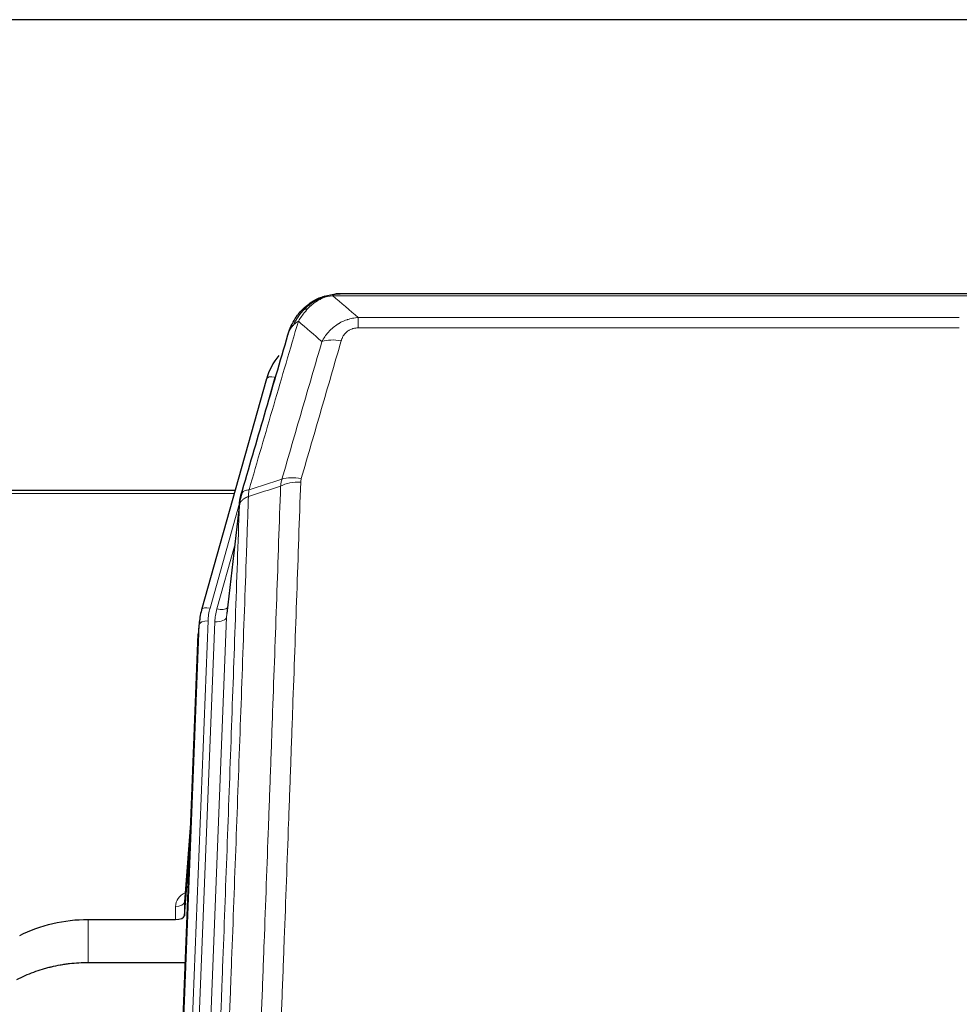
# Model space of a CAD drawing. Header units: inches. Extents: x 0 to 23760, y -13 to 16800.
# Tile 20 of 209: x 2748 to 3069, y 8095 to 8431. Entities that reach past the tile are written whole.
import ezdxf

# ---------------------------------------------------------------- set-up
doc = ezdxf.new("R2010")
doc.units = ezdxf.units.IN
doc.layers.add('254', color=7, linetype='Continuous', true_color=0xffffff)

msp = doc.modelspace()

# ---------------------------------------------------------------- linework, layer by layer
at = {"layer": '254', "color": 2, "linetype": 'Continuous', "lineweight": 25}
for p, q in [((3860.308, 8431.154), (2485.308, 8431.154)), ((2850.805, 8336.051), (2850.705, 8336.023)), ((3075.868, 8337.528), (2857.747, 8337.528)), ((2832.754, 8308.436), (2810.58, 8229.55)), ((2822.027, 8270.265), (2687.808, 8270.265)), ((2823.616, 8266.749), (2819.201, 8228.23)), ((2810.58, 8229.55), (2810.561, 8229.453)), ((2809.899, 8226.087), (2809.525, 8222.829)), ((2796.286, 7888.042), (2809.403, 8221.244)), ((2806.912, 8157.972), (2804.705, 8129.773)), ((2804.709, 8125.017), (2806.532, 8148.298)), ((2804.698, 8129.593), (2804.709, 8125.017)), ((2771.808, 8123.766), (2801.71, 8123.766)), ((2804.982, 8108.956), (2771.808, 8108.956))]:
    msp.add_line(p, q, dxfattribs=at)
at = {"layer": '254', "color": 110, "linetype": 'Continuous', "lineweight": 13}
for p, q in [((2850.705, 8336.023), (2850.637, 8335.866)), ((3078.21, 8336.865), (2855.405, 8336.865)), ((2864.136, 8329.397), (3069.479, 8329.397)), ((2864.136, 8329.397), (2864.136, 8325.864)), ((3069.479, 8325.864), (2864.136, 8325.864)), ((2835.642, 8309.009), (2830.917, 8292.198)), ((2821.74, 8269.235), (2687.808, 8269.235)), ((2823.541, 8265.957), (2813.468, 8230.123)), ((2823.487, 8265.237), (2819.11, 8227.056)), ((2821.841, 8251.268), (2815.816, 8229.831)), ((2812.771, 8225.722), (2799.66, 7892.7)), ((2802.052, 7893.536), (2815.118, 8225.43)), ((2819.11, 8227.056), (2806.044, 7895.162)), ((2796.666, 7891.48), (2809.777, 8224.502)), ((2809.777, 8224.502), (2809.403, 8221.244)), ((2806.905, 8157.781), (2804.698, 8129.593)), ((2801.71, 8123.766), (2801.7, 8128.182)), ((2771.808, 8123.766), (2771.808, 8108.956))]:
    msp.add_line(p, q, dxfattribs=at)
for centre, major_axis, ratio, start_param, end_param in [((2858.289, 8315.642), (-9.598, 2.808), 0.562843, 4.8755761, 5.6185342), ((2835.642, 8307.624), (-2.888, 0.812), 0.4480327, 4.837666, 6.2831701), ((2844.441, 8267.587), (9.994, -0.345), 0.559112, 1.5901207, 2.34753), ((2844.628, 8268.759), (9.604, -2.788), 0.5442898, 1.7274916, 2.473129), ((2813.468, 8228.738), (-2.888, 0.812), 0.4480327, 4.837666, 6.2831701), ((2836.789, 8224.972), (24.033, -0.038), 0.8858289, 2.8989744, 3.1081259), ((2839.136, 8224.679), (24.033, -0.038), 0.8858289, 2.8989744, 3.1081259), ((2815.816, 8231.678), (-3.851, 1.082), 0.4480327, 1.6960734, 2.8915811), ((2812.771, 8224.337), (-2.998, 0.118), 0.4614673, 4.7305545, 6.248991), ((2815.118, 8227.277), (-3.997, 0.157), 0.4614673, 1.5889619, 3.1073983), ((2807.703, 8128.182), (6.003, -0.046), 0.8757409, 2.0547277, 3.1504318), ((2801.7, 8129.637), (3, 0.007), 0.4848086, 4.7112485, 6.2484184)]:
    msp.add_ellipse(centre, major_axis=major_axis, ratio=ratio, start_param=start_param, end_param=end_param, dxfattribs=at)
at = {"layer": '254', "color": 2, "linetype": 'Continuous', "lineweight": 25}
for centre, major_axis, ratio, start_param, end_param in [((2858.949, 8302.423), (27.014, -0.465), 0.8900028, 2.5369186, 2.912319), ((2836.789, 8223.587), (27.027, -0.37), 0.8864308, 2.9096812, 3.1188327), ((2801.711, 8125.06), (-3, 0), 0.4313147, 1.5706417, 3.1078116)]:
    msp.add_ellipse(centre, major_axis=major_axis, ratio=ratio, start_param=start_param, end_param=end_param, dxfattribs=at)
for points, knots in [([(2845.593, 8332.14), (2845.779, 8332.335), (2845.968, 8332.525), (2846.74, 8333.268), (2847.35, 8333.785), (2848.62, 8334.723), (2849.279, 8335.144), (2850.181, 8335.637), (2850.408, 8335.754), (2850.637, 8335.866)], [0, 0, 0, 0, 0.125, 0.125, 0.5, 0.5, 0.875, 0.875, 1, 1, 1, 1]), ([(2850.637, 8335.866), (2851.094, 8336.089), (2851.558, 8336.289), (2853.429, 8336.99), (2854.865, 8337.296), (2856.276, 8337.385)], [0, 0, 0, 0, 0.25, 0.25, 1, 1, 1, 1]), ([(2850.805, 8336.051), (2851.383, 8336.302), (2851.971, 8336.521), (2852.652, 8336.735), (2852.739, 8336.762), (2852.827, 8336.788)], [0, 0, 0, 0, 0.8717446, 0.8717446, 1, 1, 1, 1]), ([(2857.947, 8337.525), (2857.933, 8337.526), (2857.905, 8337.526), (2857.863, 8337.527), (2857.822, 8337.527), (2857.783, 8337.528), (2857.745, 8337.528), (2857.707, 8337.528), (2857.671, 8337.527), (2857.636, 8337.527), (2857.601, 8337.526), (2857.568, 8337.526), (2857.536, 8337.525), (2857.505, 8337.524), (2857.475, 8337.523), (2857.446, 8337.522), (2857.418, 8337.521), (2857.391, 8337.52), (2857.366, 8337.519), (2857.341, 8337.518), (2857.317, 8337.517), (2857.295, 8337.516), (2857.273, 8337.514), (2857.253, 8337.513), (2857.233, 8337.512), (2857.215, 8337.511), (2857.197, 8337.51), (2857.181, 8337.509), (2857.166, 8337.508), (2857.152, 8337.507), (2857.139, 8337.506), (2857.126, 8337.505), (2857.115, 8337.504), (2857.105, 8337.503), (2857.097, 8337.503), (2857.089, 8337.502), (2857.082, 8337.502), (2857.076, 8337.501), (2857.071, 8337.501), (2857.059, 8337.5), (2857.038, 8337.498), (2857.009, 8337.496), (2856.981, 8337.493), (2856.952, 8337.49), (2856.924, 8337.487), (2856.897, 8337.485), (2856.869, 8337.482), (2856.842, 8337.479), (2856.816, 8337.475), (2856.79, 8337.472), (2856.764, 8337.469), (2856.738, 8337.466), (2856.713, 8337.462), (2856.688, 8337.459), (2856.663, 8337.456), (2856.639, 8337.452), (2856.615, 8337.448), (2856.591, 8337.445), (2856.568, 8337.441), (2856.545, 8337.437), (2856.522, 8337.434), (2856.5, 8337.43), (2856.478, 8337.426), (2856.456, 8337.422), (2856.435, 8337.418), (2856.414, 8337.414), (2856.393, 8337.41), (2856.372, 8337.406), (2856.352, 8337.402), (2856.333, 8337.398), (2856.313, 8337.394), (2856.294, 8337.389), (2856.282, 8337.387), (2856.276, 8337.385)], [0, 0, 0, 0, 0.0247661, 0.0489206, 0.0724636, 0.0953949, 0.1177147, 0.1394229, 0.1605195, 0.1810045, 0.2008779, 0.2201398, 0.23879, 0.2568287, 0.2742558, 0.2910713, 0.3072753, 0.3228676, 0.3378484, 0.3522176, 0.3659752, 0.3791212, 0.3916556, 0.4035785, 0.4148897, 0.4255894, 0.4356775, 0.445154, 0.454019, 0.4622723, 0.4699141, 0.4769443, 0.4833629, 0.48917, 0.4943654, 0.4989493, 0.5029216, 0.5062824, 0.5090316, 0.5111692, 0.5284651, 0.5456049, 0.5625886, 0.5794163, 0.5960881, 0.612604, 0.6289642, 0.6451687, 0.6612176, 0.6771111, 0.6928491, 0.7084319, 0.7238594, 0.7391318, 0.7542492, 0.7692118, 0.7840195, 0.7986726, 0.8131712, 0.8275153, 0.8417051, 0.8557408, 0.8696224, 0.8833501, 0.8969241, 0.9103445, 0.9236114, 0.936725, 0.9496856, 0.9624932, 0.975148, 0.9876502, 1, 1, 1, 1]), ([(2844.608, 8331.655), (2844.825, 8331.89), (2845.049, 8332.119), (2845.922, 8332.969), (2846.613, 8333.55), (2847.34, 8334.076)], [0, 0, 0, 0, 0.2626999, 0.2626999, 1, 1, 1, 1]), ([(2840.725, 8325.231), (2841.337, 8326.971), (2842.233, 8328.66), (2843.763, 8330.695), (2844.173, 8331.186), (2844.608, 8331.655)], [0, 0, 0, 0, 0.75, 0.75, 1, 1, 1, 1]), ([(2844.228, 8331.185), (2844.285, 8331.288), (2844.354, 8331.391), (2844.49, 8331.546), (2844.546, 8331.602), (2844.608, 8331.655)], [0, 0, 0, 0, 0.6295096, 0.6295096, 1, 1, 1, 1]), ([(2840.086, 8323.457), (2840.092, 8323.479), (2840.103, 8323.523), (2840.122, 8323.589), (2840.14, 8323.654), (2840.158, 8323.72), (2840.177, 8323.785), (2840.196, 8323.85), (2840.215, 8323.914), (2840.234, 8323.978), (2840.253, 8324.042), (2840.272, 8324.106), (2840.292, 8324.169), (2840.312, 8324.232), (2840.332, 8324.295), (2840.352, 8324.357), (2840.372, 8324.419), (2840.392, 8324.481), (2840.413, 8324.543), (2840.434, 8324.604), (2840.454, 8324.665), (2840.475, 8324.726), (2840.496, 8324.786), (2840.518, 8324.847), (2840.539, 8324.906), (2840.56, 8324.966), (2840.582, 8325.025), (2840.604, 8325.084), (2840.626, 8325.143), (2840.648, 8325.202), (2840.67, 8325.26), (2840.692, 8325.318), (2840.714, 8325.375), (2840.737, 8325.433), (2840.759, 8325.49), (2840.782, 8325.546), (2840.805, 8325.603), (2840.827, 8325.659), (2840.85, 8325.715), (2840.873, 8325.77), (2840.897, 8325.826), (2840.92, 8325.881), (2840.943, 8325.935), (2840.966, 8325.99), (2840.99, 8326.044), (2841.013, 8326.098), (2841.037, 8326.152), (2841.061, 8326.205), (2841.085, 8326.258), (2841.108, 8326.311), (2841.132, 8326.363), (2841.156, 8326.415), (2841.18, 8326.467), (2841.205, 8326.519), (2841.229, 8326.57), (2841.253, 8326.622), (2841.277, 8326.672), (2841.302, 8326.723), (2841.326, 8326.773), (2841.351, 8326.823), (2841.375, 8326.873), (2841.4, 8326.922), (2841.424, 8326.971), (2841.449, 8327.02), (2841.474, 8327.069), (2841.498, 8327.117), (2841.517, 8327.153), (2841.527, 8327.173), (2841.529, 8327.177)], [0, 0, 0, 0, 0.0171812, 0.0343046, 0.0513704, 0.0683783, 0.0853286, 0.1022212, 0.119056, 0.1358331, 0.1525524, 0.1692141, 0.185818, 0.2023642, 0.2188526, 0.2352834, 0.2516564, 0.2679717, 0.2842292, 0.3004291, 0.3165712, 0.3326555, 0.3486822, 0.3646511, 0.3805623, 0.3964158, 0.4122116, 0.4279496, 0.4436299, 0.4592525, 0.4748173, 0.4903244, 0.5057738, 0.5211655, 0.5364994, 0.5517757, 0.5669942, 0.5821549, 0.597258, 0.6123033, 0.6272909, 0.6422208, 0.6570929, 0.6719073, 0.686664, 0.701363, 0.7160042, 0.7305878, 0.7451136, 0.7595816, 0.773992, 0.7883446, 0.8026395, 0.8168767, 0.8310561, 0.8451778, 0.8592418, 0.8732481, 0.8871967, 0.9010875, 0.9149206, 0.928696, 0.9424136, 0.9560736, 0.9696758, 0.9832203, 0.996707, 1, 1, 1, 1]), ([(2824.043, 8268.687), (2826.729, 8277.899), (2829.409, 8287.068), (2833.419, 8300.761), (2834.755, 8305.315), (2837.423, 8314.402), (2838.755, 8318.935), (2840.086, 8323.457)], [0, 0, 0, 0, 0.5, 0.5, 0.75, 0.75, 1, 1, 1, 1]), ([(2840.086, 8323.457), (2840.17, 8323.918), (2840.312, 8324.368), (2840.575, 8324.947), (2840.647, 8325.09), (2840.725, 8325.231)], [0, 0, 0, 0, 0.75, 0.75, 1, 1, 1, 1]), ([(2823.487, 8265.237), (2823.487, 8265.248), (2823.489, 8265.287), (2823.492, 8265.373), (2823.499, 8265.513), (2823.511, 8265.706), (2823.529, 8265.952), (2823.558, 8266.251), (2823.6, 8266.602), (2823.644, 8266.903), (2823.682, 8267.134), (2823.708, 8267.277), (2823.734, 8267.416), (2823.761, 8267.551), (2823.788, 8267.682), (2823.816, 8267.809), (2823.844, 8267.933), (2823.872, 8268.052), (2823.901, 8268.167), (2823.929, 8268.279), (2823.958, 8268.387), (2823.986, 8268.49), (2824.015, 8268.59), (2824.034, 8268.655), (2824.043, 8268.687)], [0, 0, 0, 0, 0.0092499, 0.0337179, 0.073404, 0.128308, 0.1984299, 0.2837694, 0.3843264, 0.5001005, 0.5424888, 0.5838484, 0.6241794, 0.6634821, 0.7017567, 0.7390032, 0.7752221, 0.8104134, 0.8445775, 0.8777146, 0.909825, 0.9409091, 0.9709673, 1, 1, 1, 1]), ([(2748.428, 8118.28), (2751.962, 8120.067), (2755.763, 8121.446), (2763.646, 8123.296), (2767.727, 8123.766), (2771.808, 8123.766)], [0, 0, 0, 0, 0.5, 0.5, 1, 1, 1, 1]), ([(2771.808, 8108.956), (2770.738, 8108.956), (2768.603, 8108.894), (2766.477, 8108.708), (2765.151, 8108.553), (2764.886, 8108.52), (2764.358, 8108.45), (2763.566, 8108.34), (2762.778, 8108.212), (2761.208, 8107.935), (2760.168, 8107.72), (2759.006, 8107.443), (2758.877, 8107.412), (2758.619, 8107.348), (2758.233, 8107.252), (2757.337, 8107.017), (2756.577, 8106.8), (2755.067, 8106.344), (2753.08, 8105.68), (2751.146, 8104.903), (2749.239, 8104.069), (2748.298, 8103.623), (2747.372, 8103.149)], [0, 0, 0, 0, 0.125, 0.25, 0.25, 0.28125, 0.28125, 0.3125, 0.375, 0.375, 0.5, 0.5, 0.515625, 0.515625, 0.53125, 0.5625, 0.625, 0.625, 0.75, 0.875, 0.875, 1, 1, 1, 1])]:
    msp.add_open_spline(points, degree=3, knots=knots, dxfattribs=at)
for points, degree in [([(2850.707, 8336.025), (2848.84, 8335.19), (2847.194, 8333.969)], 2), ([(2856.212, 8337.448), (2856.794, 8337.503), (2857.373, 8337.529), (2857.947, 8337.525)], 3), ([(2824.36, 8269.498), (2823.61, 8266.668)], 1)]:
    msp.add_open_spline(points, degree=degree, dxfattribs=at)
at = {"layer": '254', "color": 110, "linetype": 'Continuous', "lineweight": 13}
for points, knots in [([(2850.637, 8335.866), (2850.635, 8335.836), (2850.637, 8335.804), (2850.65, 8335.718), (2850.666, 8335.663), (2850.714, 8335.559), (2850.747, 8335.51), (2850.787, 8335.472)], [0, 0, 0, 0, 0.25, 0.25, 0.625, 0.625, 1, 1, 1, 1]), ([(2850.787, 8335.472), (2851.147, 8335.666), (2851.515, 8335.843), (2853.008, 8336.469), (2854.185, 8336.763), (2855.405, 8336.865)], [0, 0, 0, 0, 0.25, 0.25, 1, 1, 1, 1]), ([(2856.276, 8337.385), (2856.268, 8337.383), (2856.252, 8337.38), (2856.228, 8337.374), (2856.205, 8337.368), (2856.182, 8337.363), (2856.159, 8337.357), (2856.137, 8337.351), (2856.115, 8337.345), (2856.093, 8337.339), (2856.072, 8337.332), (2856.051, 8337.326), (2856.03, 8337.32), (2856.01, 8337.313), (2855.99, 8337.307), (2855.97, 8337.3), (2855.951, 8337.293), (2855.932, 8337.287), (2855.913, 8337.28), (2855.895, 8337.273), (2855.877, 8337.266), (2855.859, 8337.259), (2855.842, 8337.252), (2855.825, 8337.244), (2855.808, 8337.237), (2855.792, 8337.23), (2855.776, 8337.222), (2855.76, 8337.215), (2855.745, 8337.207), (2855.73, 8337.199), (2855.715, 8337.192), (2855.701, 8337.184), (2855.687, 8337.176), (2855.673, 8337.168), (2855.66, 8337.16), (2855.647, 8337.152), (2855.634, 8337.144), (2855.622, 8337.136), (2855.61, 8337.128), (2855.598, 8337.119), (2855.587, 8337.111), (2855.576, 8337.102), (2855.565, 8337.094), (2855.555, 8337.085), (2855.544, 8337.077), (2855.535, 8337.068), (2855.525, 8337.06), (2855.516, 8337.051), (2855.508, 8337.042), (2855.499, 8337.033), (2855.491, 8337.024), (2855.483, 8337.015), (2855.476, 8337.006), (2855.469, 8336.997), (2855.462, 8336.988), (2855.456, 8336.979), (2855.45, 8336.969), (2855.444, 8336.96), (2855.439, 8336.951), (2855.434, 8336.941), (2855.429, 8336.932), (2855.424, 8336.923), (2855.42, 8336.913), (2855.417, 8336.904), (2855.413, 8336.894), (2855.41, 8336.884), (2855.407, 8336.875), (2855.406, 8336.868), (2855.405, 8336.865)], [0, 0, 0, 0, 0.0185022, 0.0368847, 0.0551481, 0.073293, 0.0913199, 0.1092294, 0.1270222, 0.1446988, 0.1622598, 0.1797059, 0.1970378, 0.2142561, 0.2313614, 0.2483544, 0.265236, 0.2820066, 0.2986672, 0.3152184, 0.331661, 0.3479958, 0.3642235, 0.380345, 0.3963611, 0.4122725, 0.4280803, 0.4437851, 0.459388, 0.4748898, 0.4902915, 0.5055939, 0.5207981, 0.535905, 0.5509156, 0.565831, 0.5806521, 0.5953801, 0.6100159, 0.6245607, 0.6390157, 0.6533819, 0.6676604, 0.6818526, 0.6959596, 0.7099825, 0.7239227, 0.7377815, 0.75156, 0.7652597, 0.7788818, 0.7924277, 0.8058989, 0.8192966, 0.8326224, 0.8458776, 0.8590638, 0.8721825, 0.8852351, 0.8982233, 0.9111485, 0.9240124, 0.9368166, 0.9495628, 0.9622525, 0.9748874, 0.9874694, 1, 1, 1, 1]), ([(2846.818, 8332.353), (2846.967, 8332.511), (2847.119, 8332.666), (2847.733, 8333.275), (2848.212, 8333.703), (2849.206, 8334.49), (2849.721, 8334.848), (2850.428, 8335.273), (2850.607, 8335.375), (2850.787, 8335.472)], [0, 0, 0, 0, 0.125, 0.125, 0.5, 0.5, 0.875, 0.875, 1, 1, 1, 1]), ([(2841.935, 8326.815), (2842.634, 8328.268), (2843.505, 8329.662), (2844.865, 8331.345), (2845.222, 8331.751), (2845.593, 8332.14)], [0, 0, 0, 0, 0.75, 0.75, 1, 1, 1, 1]), ([(2843.642, 8328.146), (2844.335, 8329.261), (2845.102, 8330.359), (2846.228, 8331.709), (2846.519, 8332.036), (2846.818, 8332.353)], [0, 0, 0, 0, 0.75, 0.75, 1, 1, 1, 1]), ([(2844.608, 8331.655), (2844.638, 8331.682), (2844.671, 8331.708), (2844.805, 8331.81), (2844.918, 8331.88), (2845.168, 8332.002), (2845.304, 8332.054), (2845.495, 8332.113), (2845.544, 8332.127), (2845.593, 8332.14)], [0, 0, 0, 0, 0.125, 0.125, 0.5, 0.5, 0.875, 0.875, 1, 1, 1, 1]), ([(2845.593, 8332.14), (2845.692, 8332.167), (2845.793, 8332.19), (2846.05, 8332.24), (2846.208, 8332.264), (2846.518, 8332.308), (2846.672, 8332.329), (2846.818, 8332.353)], [0, 0, 0, 0, 0.25, 0.25, 0.625, 0.625, 1, 1, 1, 1]), ([(2851.709, 8321.184), (2852.007, 8321.751), (2852.333, 8322.298), (2853.046, 8323.35), (2853.433, 8323.854), (2854.061, 8324.577), (2854.333, 8324.871), (2854.618, 8325.155), (2854.733, 8325.268), (2854.791, 8325.324), (2854.967, 8325.491), (2855.086, 8325.6), (2855.688, 8326.136), (2856.197, 8326.533), (2856.869, 8326.987), (2857.006, 8327.076), (2857.213, 8327.206), (2857.282, 8327.249), (2857.422, 8327.333), (2857.492, 8327.375), (2857.844, 8327.58), (2858.131, 8327.734), (2859.007, 8328.167), (2859.612, 8328.417), (2860.316, 8328.654), (2860.394, 8328.68), (2860.552, 8328.73), (2860.631, 8328.755), (2860.869, 8328.826), (2861.028, 8328.871), (2861.508, 8328.998), (2861.831, 8329.072), (2862.806, 8329.264), (2863.466, 8329.35), (2864.136, 8329.397)], [0, 0, 0, 0, 0.125, 0.125, 0.25, 0.25, 0.3125, 0.328125, 0.328125, 0.34375, 0.34375, 0.375, 0.375, 0.5, 0.5, 0.53125, 0.53125, 0.546875, 0.546875, 0.5625, 0.5625, 0.625, 0.625, 0.75, 0.75, 0.765625, 0.765625, 0.78125, 0.78125, 0.8125, 0.8125, 0.875, 0.875, 1, 1, 1, 1]), ([(2843.642, 8328.146), (2842.244, 8323.391), (2840.845, 8318.625), (2838.043, 8309.069), (2836.64, 8304.28), (2832.426, 8289.877), (2829.611, 8280.229), (2826.788, 8270.536)], [0, 0, 0, 0, 0.25, 0.25, 0.5, 0.5, 1, 1, 1, 1]), ([(2840.725, 8325.231), (2840.764, 8325.302), (2840.804, 8325.372), (2840.972, 8325.649), (2841.111, 8325.853), (2841.414, 8326.25), (2841.579, 8326.443), (2841.814, 8326.693), (2841.874, 8326.754), (2841.935, 8326.815)], [0, 0, 0, 0, 0.125, 0.125, 0.5, 0.5, 0.875, 0.875, 1, 1, 1, 1]), ([(2841.935, 8326.815), (2842.058, 8326.938), (2842.186, 8327.057), (2842.518, 8327.349), (2842.729, 8327.518), (2843.171, 8327.842), (2843.402, 8327.997), (2843.642, 8328.146)], [0, 0, 0, 0, 0.25, 0.25, 0.625, 0.625, 1, 1, 1, 1]), ([(2858.289, 8321.428), (2858.31, 8321.5), (2858.332, 8321.572), (2858.379, 8321.716), (2858.403, 8321.787), (2858.478, 8322.001), (2858.533, 8322.141), (2858.65, 8322.419), (2858.714, 8322.557), (2858.851, 8322.828), (2858.924, 8322.963), (2859.081, 8323.227), (2859.165, 8323.357), (2859.3, 8323.549), (2859.347, 8323.613), (2859.443, 8323.739), (2859.493, 8323.801), (2859.647, 8323.985), (2859.755, 8324.104), (2859.983, 8324.333), (2860.103, 8324.444), (2860.292, 8324.602), (2860.389, 8324.68), (2860.49, 8324.755), (2860.559, 8324.805), (2860.593, 8324.829), (2860.768, 8324.949), (2860.912, 8325.039), (2861.359, 8325.287), (2861.676, 8325.426), (2862.096, 8325.566), (2862.181, 8325.592), (2862.354, 8325.641), (2862.441, 8325.664), (2862.703, 8325.725), (2862.879, 8325.759), (2863.233, 8325.812), (2863.412, 8325.832), (2863.772, 8325.857), (2863.954, 8325.864), (2864.136, 8325.864)], [0, 0, 0, 0, 0.03125, 0.03125, 0.0625, 0.0625, 0.125, 0.125, 0.1875, 0.1875, 0.25, 0.25, 0.3125, 0.3125, 0.34375, 0.34375, 0.375, 0.375, 0.4375, 0.4375, 0.5, 0.5, 0.53125, 0.546875, 0.546875, 0.5625, 0.5625, 0.625, 0.625, 0.75, 0.75, 0.78125, 0.78125, 0.8125, 0.8125, 0.875, 0.875, 0.9375, 0.9375, 1, 1, 1, 1]), ([(2838.032, 8274.187), (2840.32, 8282.08), (2842.604, 8289.943), (2846.023, 8301.692), (2847.162, 8305.601), (2849.437, 8313.404), (2850.574, 8317.298), (2851.709, 8321.184)], [0, 0, 0, 0, 0.5, 0.5, 0.75, 0.75, 1, 1, 1, 1]), ([(2858.289, 8321.428), (2857.155, 8317.536), (2856.02, 8313.636), (2853.748, 8305.821), (2852.61, 8301.906), (2849.195, 8290.138), (2846.914, 8282.263), (2844.628, 8274.357)], [0, 0, 0, 0, 0.25, 0.25, 0.5, 0.5, 1, 1, 1, 1]), ([(2844.441, 8273.18), (2844.003, 8260.467), (2843.113, 8234.889), (2842.192, 8209.009), (2841.49, 8189.486), (2841.254, 8182.959), (2840.778, 8169.869), (2840.538, 8163.304), (2839.813, 8143.555), (2839.322, 8130.318), (2838.698, 8113.683), (2838.573, 8110.352), (2838.322, 8103.681), (2837.943, 8093.663), (2837.561, 8083.608), (2836.79, 8063.45), (2835.748, 8036.442), (2834.14, 7995.538), (2833.04, 7968.008), (2832.482, 7954.177)], [0, 0, 0, 0, 0.125, 0.25, 0.25, 0.3125, 0.3125, 0.375, 0.375, 0.5, 0.5, 0.53125, 0.53125, 0.5625, 0.625, 0.625, 0.75, 0.875, 1, 1, 1, 1]), ([(2844.441, 8273.18), (2844.448, 8273.379), (2844.466, 8273.576), (2844.529, 8273.969), (2844.572, 8274.164), (2844.628, 8274.357)], [0, 0, 0, 0, 0.5, 0.5, 1, 1, 1, 1]), ([(2826.788, 8270.536), (2826.38, 8270.502), (2826.007, 8270.432), (2825.348, 8270.228), (2825.063, 8270.094), (2824.592, 8269.772), (2824.406, 8269.584), (2824.142, 8269.165), (2824.065, 8268.934), (2824.043, 8268.687)], [0, 0, 0, 0, 0.25, 0.25, 0.5, 0.5, 0.75, 0.75, 1, 1, 1, 1]), ([(2825.599, 7953.216), (2826.157, 7967.029), (2827.259, 7994.524), (2828.869, 8035.376), (2829.913, 8062.35), (2830.684, 8082.483), (2831.067, 8092.525), (2831.446, 8102.53), (2831.698, 8109.192), (2831.823, 8112.519), (2832.448, 8129.134), (2832.939, 8142.354), (2833.666, 8162.078), (2833.906, 8168.634), (2834.382, 8181.708), (2834.618, 8188.226), (2835.321, 8207.724), (2836.243, 8233.571), (2837.135, 8259.117), (2837.573, 8271.814)], [0, 0, 0, 0, 0.125, 0.25, 0.375, 0.375, 0.4375, 0.46875, 0.46875, 0.5, 0.5, 0.625, 0.625, 0.6875, 0.6875, 0.75, 0.75, 0.875, 1, 1, 1, 1]), ([(2826.576, 8268.245), (2826.597, 8268.647), (2826.613, 8269.033), (2826.671, 8269.792), (2826.713, 8270.164), (2826.788, 8270.536)], [0, 0, 0, 0, 0.5, 0.5, 1, 1, 1, 1]), ([(2811.292, 7942.569), (2811.862, 7956.568), (2812.986, 7984.436), (2814.08, 8012.04), (2814.89, 8032.644), (2815.291, 8042.921), (2815.755, 8054.868), (2815.953, 8059.978), (2816.084, 8063.384), (2816.15, 8065.085), (2816.478, 8073.587), (2816.868, 8083.763), (2817.318, 8095.589), (2817.51, 8100.647), (2817.638, 8104.017), (2817.702, 8105.701), (2818.274, 8120.844), (2819.275, 8147.613), (2820.73, 8187.306), (2822.136, 8226.54), (2823.042, 8252.389), (2823.487, 8265.237)], [0, 0, 0, 0, 0.125, 0.25, 0.25, 0.3125, 0.34375, 0.359375, 0.359375, 0.375, 0.375, 0.4375, 0.46875, 0.484375, 0.484375, 0.5, 0.5, 0.625, 0.75, 0.875, 1, 1, 1, 1]), ([(2826.576, 8268.245), (2826.521, 8266.633), (2826.465, 8265.02), (2826.353, 8261.791), (2826.184, 8256.944), (2825.789, 8245.608), (2825.445, 8235.849), (2824.752, 8216.273), (2823.812, 8190.017), (2822.353, 8150.172), (2821.349, 8123.301), (2820.775, 8108.1), (2820.711, 8106.409), (2820.583, 8103.027), (2820.39, 8097.949), (2819.939, 8086.079), (2819.548, 8075.864), (2819.219, 8067.33), (2819.153, 8065.622), (2819.021, 8062.204), (2818.823, 8057.074), (2818.358, 8045.082), (2817.955, 8034.765), (2817.143, 8014.083), (2816.046, 7986.375), (2814.919, 7958.402), (2814.347, 7944.349)], [0, 0, 0, 0, 0.015625, 0.015625, 0.03125, 0.0625, 0.125, 0.125, 0.25, 0.375, 0.5, 0.5, 0.515625, 0.515625, 0.53125, 0.5625, 0.625, 0.625, 0.640625, 0.640625, 0.65625, 0.6875, 0.75, 0.75, 0.875, 1, 1, 1, 1]), ([(2826.576, 8268.245), (2826.564, 8268.241), (2826.538, 8268.231), (2826.5, 8268.217), (2826.462, 8268.202), (2826.424, 8268.187), (2826.386, 8268.172), (2826.347, 8268.156), (2826.309, 8268.141), (2826.27, 8268.125), (2826.231, 8268.109), (2826.193, 8268.092), (2826.154, 8268.075), (2826.115, 8268.058), (2826.076, 8268.041), (2826.037, 8268.023), (2825.998, 8268.005), (2825.958, 8267.987), (2825.919, 8267.968), (2825.88, 8267.95), (2825.841, 8267.93), (2825.802, 8267.911), (2825.762, 8267.891), (2825.723, 8267.871), (2825.684, 8267.851), (2825.645, 8267.83), (2825.606, 8267.809), (2825.567, 8267.788), (2825.527, 8267.767), (2825.488, 8267.745), (2825.45, 8267.723), (2825.411, 8267.7), (2825.372, 8267.677), (2825.333, 8267.654), (2825.295, 8267.631), (2825.256, 8267.607), (2825.218, 8267.583), (2825.179, 8267.558), (2825.141, 8267.534), (2825.103, 8267.508), (2825.066, 8267.483), (2825.028, 8267.457), (2824.99, 8267.431), (2824.953, 8267.405), (2824.916, 8267.378), (2824.879, 8267.351), (2824.842, 8267.323), (2824.806, 8267.295), (2824.77, 8267.267), (2824.734, 8267.239), (2824.698, 8267.21), (2824.663, 8267.18), (2824.627, 8267.151), (2824.593, 8267.121), (2824.558, 8267.091), (2824.524, 8267.06), (2824.49, 8267.029), (2824.456, 8266.998), (2824.423, 8266.966), (2824.388, 8266.932), (2824.351, 8266.895), (2824.312, 8266.856), (2824.275, 8266.816), (2824.238, 8266.776), (2824.202, 8266.736), (2824.167, 8266.696), (2824.133, 8266.656), (2824.1, 8266.615), (2824.067, 8266.575), (2824.035, 8266.534), (2824.004, 8266.492), (2823.974, 8266.451), (2823.945, 8266.41), (2823.917, 8266.368), (2823.889, 8266.326), (2823.863, 8266.284), (2823.837, 8266.242), (2823.812, 8266.199), (2823.788, 8266.157), (2823.765, 8266.114), (2823.743, 8266.071), (2823.721, 8266.028), (2823.701, 8265.985), (2823.681, 8265.942), (2823.662, 8265.899), (2823.644, 8265.855), (2823.627, 8265.812), (2823.611, 8265.768), (2823.596, 8265.724), (2823.582, 8265.68), (2823.568, 8265.636), (2823.555, 8265.592), (2823.544, 8265.548), (2823.533, 8265.504), (2823.523, 8265.46), (2823.514, 8265.415), (2823.506, 8265.371), (2823.499, 8265.326), (2823.492, 8265.282), (2823.489, 8265.252), (2823.487, 8265.237)], [0, 0, 0, 0, 0.0069372, 0.0139334, 0.0209887, 0.028103, 0.0352764, 0.0425088, 0.0498003, 0.0571509, 0.0645605, 0.0720292, 0.0795569, 0.0871437, 0.0947896, 0.1024945, 0.1102584, 0.1180815, 0.1259636, 0.1339048, 0.141905, 0.1499643, 0.1580827, 0.1662601, 0.1744966, 0.1827922, 0.1911468, 0.1995605, 0.2080333, 0.2165651, 0.225156, 0.233806, 0.2425151, 0.2512832, 0.2601104, 0.2689967, 0.277942, 0.2869465, 0.29601, 0.3051325, 0.3143142, 0.3235549, 0.3328547, 0.3422136, 0.3516315, 0.3611085, 0.3706446, 0.3802398, 0.3898941, 0.3996074, 0.4093798, 0.4192113, 0.4291019, 0.4390515, 0.4490602, 0.459128, 0.4692549, 0.4794409, 0.4896859, 0.4999901, 0.5124905, 0.524991, 0.5374914, 0.5499918, 0.5624922, 0.5749926, 0.587493, 0.5999934, 0.6124937, 0.6249941, 0.6374944, 0.6499948, 0.6624951, 0.6749954, 0.6874957, 0.699996, 0.7124963, 0.7249966, 0.7374968, 0.7499971, 0.7624973, 0.7749976, 0.7874978, 0.799998, 0.8124982, 0.8249984, 0.8374986, 0.8499988, 0.8624989, 0.8749991, 0.8874992, 0.8999993, 0.9124995, 0.9249996, 0.9374997, 0.9499998, 0.9624998, 0.9749999, 0.9875, 1, 1, 1, 1])]:
    msp.add_open_spline(points, degree=3, knots=knots, dxfattribs=at)
for points in [[(2855.405, 8336.865), (2858.298, 8334.373), (2861.209, 8331.884), (2864.136, 8329.397)], [(2851.709, 8321.184), (2849.005, 8323.502), (2846.316, 8325.823), (2843.642, 8328.146)], [(2826.788, 8270.536), (2830.536, 8271.751), (2834.283, 8272.968), (2838.032, 8274.187)], [(2837.573, 8271.814), (2837.614, 8272.221), (2837.731, 8273.023), (2837.919, 8273.803), (2838.032, 8274.187)], [(2837.573, 8271.814), (2833.907, 8270.623), (2830.241, 8269.433), (2826.576, 8268.245)]]:
    msp.add_open_spline(points, degree=3, dxfattribs=at)

doc.saveas('drawing.dxf')
